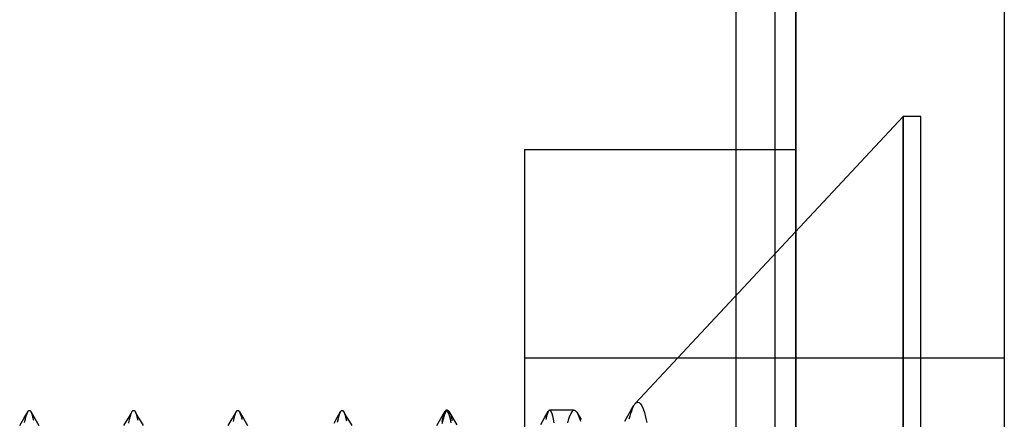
# Model space of a CAD drawing. Header units: millimetres. Extents: x -50 to 1, y 0 to 191.
# Tile 94 of 151: x -4.72 to 0, y 149.71 to 151.63. Entities that reach past the tile are written whole.
import ezdxf

# ---------------------------------------------------------------- set-up
doc = ezdxf.new("R2010")
doc.units = ezdxf.units.MM
doc.layers.add('MAIN-1', color=7, linetype='Continuous')
doc.layers.add('MAIN-2', color=7, linetype='Continuous')

msp = doc.modelspace()

# ---------------------------------------------------------------- linework, layer by layer
at = {"layer": 'MAIN-1'}
for p, q in [((-1, 0), (-1, 187.5)), ((0, 187.5), (0, 0))]:
    msp.add_line(p, q, dxfattribs=at)
at = {"layer": 'MAIN-2'}
for p, q in [((-1, 187.5), (-1, 0)), ((-1, 187.5), (-1, 0)), ((-1.288, 167.05), (-1.288, 23.45)), ((-1.1, 167.05), (-1.1, 23.45)), ((-0.4852, 151.16), (-1.7687, 149.7836)), ((-0.4852, 145.34), (-0.4852, 151.16)), ((-0.4852, 151.16), (-0.4852, 145.34)), ((-0.4, 151.16), (-0.4852, 151.16)), ((-0.4, 145.34), (-0.4, 151.16)), ((-2.3, 151.0025), (-2.3, 145.4975)), ((-2.3, 151.0025), (-1, 151.0025)), ((-2.3, 150.0025), (0, 150.0025)), ((-4.6773, 149.7491), (-4.6761, 149.7496)), ((-4.6761, 149.7496), (-4.6749, 149.7498)), ((-4.6749, 149.7498), (-4.6741, 149.7497)), ((-4.6741, 149.7497), (-4.6733, 149.7495)), ((-4.1775, 149.7491), (-4.1763, 149.7496)), ((-4.1763, 149.7496), (-4.1752, 149.7498)), ((-4.1752, 149.7498), (-4.1743, 149.7497)), ((-4.1743, 149.7497), (-4.1735, 149.7495)), ((-3.6766, 149.7493), (-3.6758, 149.7496)), ((-3.6758, 149.7496), (-3.6749, 149.7497)), ((-3.6749, 149.7497), (-3.6736, 149.7495)), ((-3.1772, 149.7492), (-3.1761, 149.7497)), ((-3.1761, 149.7497), (-3.1749, 149.7499)), ((-3.1749, 149.7499), (-3.174, 149.7498)), ((-3.174, 149.7498), (-3.1731, 149.7495)), ((-2.6762, 149.7498), (-2.6774, 149.7493)), ((-2.675, 149.75), (-2.6762, 149.7498)), ((-2.6698, 149.75), (-2.675, 149.75)), ((-2.6712, 149.7483), (-2.675, 149.75)), ((-2.6748, 149.7474), (-2.6698, 149.75)), ((-2.6698, 149.75), (-2.6688, 149.7499)), ((-2.6688, 149.7499), (-2.6679, 149.7496)), ((-2.6679, 149.7496), (-2.6669, 149.7492)), ((-2.1813, 149.7498), (-2.1824, 149.7494)), ((-2.1802, 149.75), (-2.1813, 149.7498)), ((-2.1802, 149.75), (-2.1767, 149.7483)), ((-2.062, 149.75), (-2.1802, 149.75)), ((-2.0671, 149.7483), (-2.062, 149.75)), ((-2.062, 149.75), (-2.0595, 149.7496)), ((-2.0595, 149.7496), (-2.057, 149.7485)), ((-1.7904, 149.7483), (-1.7759, 149.7733)), ((-1.7838, 149.7569), (-1.7878, 149.7465)), ((-1.7798, 149.7659), (-1.7838, 149.7569)), ((-1.7759, 149.7735), (-1.7798, 149.7659)), ((-1.7747, 149.7755), (-1.7759, 149.7735)), ((-1.7735, 149.7774), (-1.7747, 149.7755)), ((-1.7723, 149.7791), (-1.7735, 149.7774)), ((-1.7711, 149.7808), (-1.7723, 149.7791)), ((-1.7699, 149.7822), (-1.7711, 149.7808)), ((-1.7687, 149.7836), (-1.7699, 149.7822)), ((-1.7687, 149.7836), (-1.7625, 149.7884)), ((-1.7625, 149.7884), (-1.7564, 149.7896)), ((-1.7564, 149.7896), (-1.7503, 149.7871)), ((-1.7503, 149.7871), (-1.7441, 149.7809)), ((-1.7441, 149.7809), (-1.738, 149.7708)), ((-1.738, 149.7708), (-1.7319, 149.7569)), ((-1.7319, 149.7569), (-1.7258, 149.7389)), ((-4.721, 149.6764), (-4.7016, 149.7099)), ((-4.7016, 149.7099), (-4.6821, 149.7434)), ((-4.6974, 149.6909), (-4.6936, 149.709)), ((-4.6936, 149.709), (-4.6897, 149.7238)), ((-4.6897, 149.7238), (-4.6859, 149.7353)), ((-4.6859, 149.7353), (-4.6821, 149.7434)), ((-4.6821, 149.7434), (-4.6809, 149.7454)), ((-4.6809, 149.7454), (-4.6797, 149.7469)), ((-4.6797, 149.7469), (-4.6785, 149.7482)), ((-4.6785, 149.7482), (-4.6773, 149.7491)), ((-4.6733, 149.7495), (-4.6725, 149.7492)), ((-4.6725, 149.7492), (-4.6717, 149.7486)), ((-4.6717, 149.7486), (-4.6709, 149.748)), ((-4.6709, 149.748), (-4.6701, 149.7471)), ((-4.6701, 149.7471), (-4.6664, 149.7412)), ((-4.6678, 149.7438), (-4.6484, 149.7104)), ((-4.6664, 149.7412), (-4.6626, 149.7318)), ((-4.6626, 149.7318), (-4.6589, 149.719)), ((-4.6589, 149.719), (-4.6551, 149.7029)), ((-4.6484, 149.7104), (-4.629, 149.677)), ((-4.221, 149.6768), (-4.2016, 149.7101)), ((-4.2016, 149.7101), (-4.1823, 149.7435)), ((-4.1977, 149.6878), (-4.1937, 149.7073)), ((-4.1937, 149.7073), (-4.1898, 149.7232)), ((-4.1898, 149.7232), (-4.1859, 149.7354)), ((-4.1859, 149.7354), (-4.1821, 149.7438)), ((-4.1821, 149.7438), (-4.1809, 149.7456)), ((-4.1809, 149.7456), (-4.1798, 149.7471)), ((-4.1798, 149.7471), (-4.1786, 149.7483)), ((-4.1786, 149.7483), (-4.1775, 149.7491)), ((-4.1735, 149.7495), (-4.1727, 149.7491)), ((-4.1727, 149.7491), (-4.1719, 149.7485)), ((-4.1719, 149.7485), (-4.1711, 149.7478)), ((-4.1711, 149.7478), (-4.1702, 149.7469)), ((-4.1702, 149.7469), (-4.1665, 149.7409)), ((-4.1677, 149.7432), (-4.1483, 149.7097)), ((-4.1665, 149.7409), (-4.1626, 149.7315)), ((-4.1626, 149.7315), (-4.1588, 149.7188)), ((-4.1588, 149.7188), (-4.1549, 149.7027)), ((-4.1483, 149.7097), (-4.1289, 149.6763)), ((-3.7211, 149.6763), (-3.7018, 149.7097)), ((-3.7018, 149.7097), (-3.6824, 149.7431)), ((-3.6965, 149.6958), (-3.6924, 149.7144)), ((-3.6924, 149.7144), (-3.6882, 149.7291)), ((-3.6882, 149.7291), (-3.6841, 149.7398)), ((-3.6841, 149.7398), (-3.68, 149.7466)), ((-3.68, 149.7466), (-3.6791, 149.7476)), ((-3.6791, 149.7476), (-3.6783, 149.7483)), ((-3.6783, 149.7483), (-3.6775, 149.7489)), ((-3.6775, 149.7489), (-3.6766, 149.7493)), ((-3.6736, 149.7495), (-3.6722, 149.7489)), ((-3.6722, 149.7489), (-3.6709, 149.7479)), ((-3.6709, 149.7479), (-3.6696, 149.7464)), ((-3.6696, 149.7464), (-3.6682, 149.7446)), ((-3.6682, 149.7446), (-3.6669, 149.7423)), ((-3.6675, 149.7433), (-3.6482, 149.7099)), ((-3.6669, 149.7423), (-3.6631, 149.7336)), ((-3.6631, 149.7336), (-3.6593, 149.7214)), ((-3.6593, 149.7214), (-3.6556, 149.7058)), ((-3.6482, 149.7099), (-3.6288, 149.6766)), ((-3.2138, 149.6889), (-3.1985, 149.7152)), ((-3.1985, 149.7152), (-3.182, 149.7437)), ((-3.1969, 149.6928), (-3.1931, 149.7106)), ((-3.1931, 149.7106), (-3.1892, 149.7252)), ((-3.1892, 149.7252), (-3.1855, 149.7364)), ((-3.1855, 149.7364), (-3.1817, 149.7442)), ((-3.1817, 149.7442), (-3.1806, 149.7459)), ((-3.1806, 149.7459), (-3.1794, 149.7473)), ((-3.1794, 149.7473), (-3.1783, 149.7484)), ((-3.1783, 149.7484), (-3.1772, 149.7492)), ((-3.1731, 149.7495), (-3.1722, 149.749)), ((-3.1722, 149.749), (-3.1713, 149.7483)), ((-3.1713, 149.7483), (-3.1704, 149.7474)), ((-3.1704, 149.7474), (-3.1695, 149.7462)), ((-3.1695, 149.7462), (-3.1658, 149.7396)), ((-3.1679, 149.7438), (-3.1485, 149.7103)), ((-3.1658, 149.7396), (-3.162, 149.7296)), ((-3.162, 149.7296), (-3.1582, 149.7163)), ((-3.1582, 149.7163), (-3.1544, 149.6997)), ((-3.1485, 149.7103), (-3.1291, 149.6769)), ((-2.7209, 149.6771), (-2.7015, 149.7105)), ((-2.7015, 149.7105), (-2.6822, 149.7439)), ((-2.6915, 149.7169), (-2.6962, 149.6955)), ((-2.6946, 149.6863), (-2.6897, 149.7091)), ((-2.6869, 149.733), (-2.6915, 149.7169)), ((-2.6897, 149.7091), (-2.6848, 149.7269)), ((-2.6822, 149.7439), (-2.6869, 149.733)), ((-2.6848, 149.7269), (-2.6798, 149.7397)), ((-2.681, 149.7457), (-2.6822, 149.7439)), ((-2.6798, 149.7473), (-2.681, 149.7457)), ((-2.6786, 149.7485), (-2.6798, 149.7473)), ((-2.6798, 149.7397), (-2.6748, 149.7474)), ((-2.6774, 149.7493), (-2.6786, 149.7485)), ((-2.6674, 149.7432), (-2.6712, 149.7483)), ((-2.6636, 149.7347), (-2.6674, 149.7432)), ((-2.6669, 149.7492), (-2.666, 149.7486)), ((-2.666, 149.7486), (-2.6651, 149.7477)), ((-2.6651, 149.7477), (-2.6641, 149.7467)), ((-2.6641, 149.7467), (-2.6601, 149.7404)), ((-2.6599, 149.7229), (-2.6636, 149.7347)), ((-2.6614, 149.7428), (-2.6434, 149.7118)), ((-2.6601, 149.7404), (-2.656, 149.7307)), ((-2.6561, 149.7077), (-2.6599, 149.7229)), ((-2.6523, 149.6891), (-2.6561, 149.7077)), ((-2.656, 149.7307), (-2.652, 149.7176)), ((-2.652, 149.7176), (-2.6479, 149.7013)), ((-2.6434, 149.7118), (-2.6254, 149.6808)), ((-2.2229, 149.6817), (-2.2047, 149.7132)), ((-2.2047, 149.7132), (-2.1865, 149.7446)), ((-2.1944, 149.7224), (-2.1984, 149.7053)), ((-2.1905, 149.7353), (-2.1944, 149.7224)), ((-2.1867, 149.7442), (-2.1905, 149.7353)), ((-2.1856, 149.746), (-2.1867, 149.7442)), ((-2.1845, 149.7474), (-2.1856, 149.746)), ((-2.1834, 149.7486), (-2.1845, 149.7474)), ((-2.1824, 149.7494), (-2.1834, 149.7486)), ((-2.1767, 149.7483), (-2.1732, 149.7432)), ((-2.1732, 149.7432), (-2.1697, 149.7347)), ((-2.1697, 149.7347), (-2.1662, 149.7229)), ((-2.1662, 149.7229), (-2.1627, 149.7076)), ((-2.1627, 149.7076), (-2.1592, 149.6891)), ((-2.0929, 149.6906), (-2.0878, 149.7087)), ((-2.0878, 149.7087), (-2.0826, 149.7235)), ((-2.0826, 149.7235), (-2.0774, 149.7351)), ((-2.0774, 149.7351), (-2.0723, 149.7433)), ((-2.0723, 149.7433), (-2.0671, 149.7483)), ((-2.057, 149.7485), (-2.0545, 149.7466)), ((-2.0545, 149.7466), (-2.0521, 149.744)), ((-2.0521, 149.744), (-2.0496, 149.7406)), ((-2.0496, 149.7406), (-2.0471, 149.7365)), ((-2.0478, 149.7378), (-2.0291, 149.7056)), ((-2.0471, 149.7365), (-2.0398, 149.7201)), ((-2.0398, 149.7201), (-2.0325, 149.6974)), ((-1.8193, 149.6984), (-1.8048, 149.7233)), ((-1.8048, 149.7233), (-1.7904, 149.7483)), ((-1.7959, 149.7213), (-1.8, 149.7067)), ((-1.7919, 149.7346), (-1.7959, 149.7213)), ((-1.7878, 149.7465), (-1.7919, 149.7346)), ((-1.7258, 149.7389), (-1.7198, 149.717)), ((-1.7198, 149.717), (-1.7138, 149.6914))]:
    msp.add_line(p, q, dxfattribs=at)

doc.saveas('drawing.dxf')
